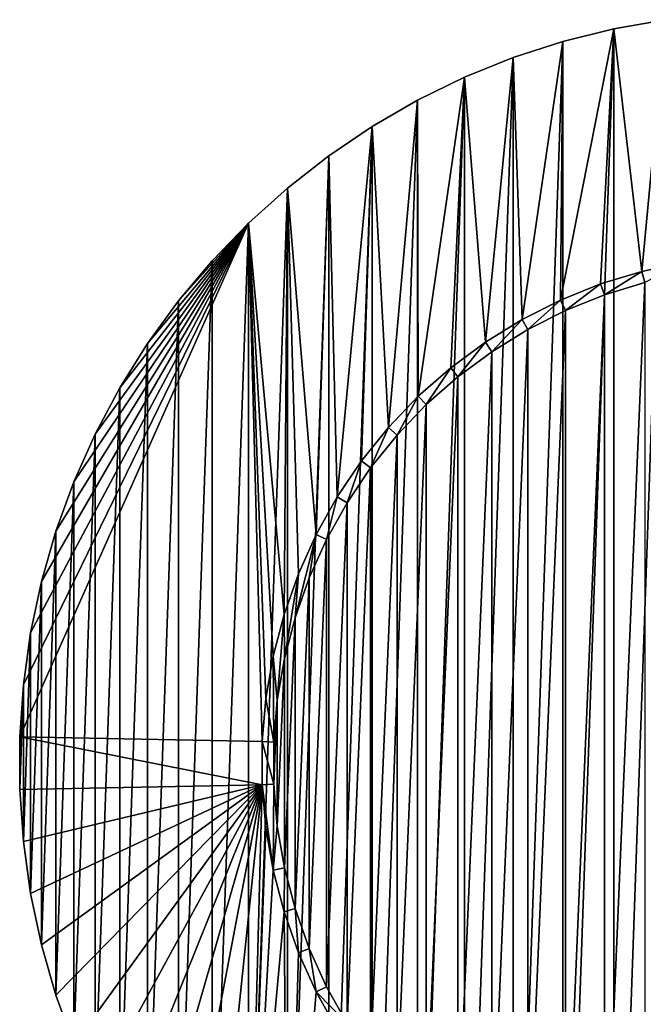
# Model space of a CAD drawing. Extents: x -300 to 306, y -600 to 600.
# Tile 29 of 33: x 197 to 224, y 281 to 323. Entities that reach past the tile are written whole.
import ezdxf

# ---------------------------------------------------------------- set-up
doc = ezdxf.new("R2010")
doc.units = 0
doc.header["$MEASUREMENT"] = 0

msp = doc.modelspace()

# ---------------------------------------------------------------- linework, layer by layer
for points in [[(223.956497, 312.2901, -30), (222.742905, 322.789795, -30), (224.976898, 323.183685, -30)], [(224.976898, 258.816315, -29), (224.976898, 323.183685, -29), (222.742905, 259.210205, -29)], [(222.742905, 259.210205, -29), (224.976898, 323.183685, -29), (222.742905, 322.789795, -29)], [(222.742905, 322.789795, -30), (222.742905, 322.789795, -29), (224.976898, 323.183685, -30)], [(224.976898, 323.183685, -30), (222.742905, 322.789795, -29), (224.976898, 323.183685, -29)], [(223.956497, 312.2901, -30), (224.976898, 323.183685, -30), (225.781998, 312.683594, -30)], [(220.438202, 311.046997, -30), (220.541794, 322.240997, -30), (222.742905, 322.789795, -30)], [(220.438202, 311.046997, -30), (222.742905, 322.789795, -30), (222.170898, 311.743286, -30)], [(222.742905, 259.210205, -29), (222.742905, 322.789795, -29), (220.541794, 259.759003, -29)], [(220.541794, 259.759003, -29), (222.742905, 322.789795, -29), (220.541794, 322.240997, -29)], [(220.541794, 322.240997, -30), (220.541794, 322.240997, -29), (222.742905, 322.789795, -30)], [(222.742905, 322.789795, -30), (220.541794, 322.240997, -29), (222.742905, 322.789795, -29)], [(222.170898, 311.743286, -30), (222.742905, 322.789795, -30), (223.956497, 312.2901, -30)], [(218.770706, 310.206299, -30), (218.384293, 321.540009, -30), (220.541794, 322.240997, -30)], [(220.541794, 259.759003, -29), (220.541794, 322.240997, -29), (218.384293, 260.459991, -29)], [(218.384293, 260.459991, -29), (220.541794, 322.240997, -29), (218.384293, 321.540009, -29)], [(218.384293, 321.540009, -30), (218.384293, 321.540009, -29), (220.541794, 322.240997, -30)], [(220.541794, 322.240997, -30), (218.384293, 321.540009, -29), (220.541794, 322.240997, -29)], [(218.770706, 310.206299, -30), (220.541794, 322.240997, -30), (220.438202, 311.046997, -30)], [(217.180603, 309.227203, -30), (216.281097, 320.690186, -30), (218.384293, 321.540009, -30)], [(218.384293, 260.459991, -29), (218.384293, 321.540009, -29), (216.281097, 261.309814, -29)], [(216.281097, 261.309814, -29), (218.384293, 321.540009, -29), (216.281097, 320.690186, -29)], [(216.281097, 320.690186, -30), (216.281097, 320.690186, -29), (218.384293, 321.540009, -30)], [(218.384293, 321.540009, -30), (216.281097, 320.690186, -29), (218.384293, 321.540009, -29)], [(217.180603, 309.227203, -30), (218.384293, 321.540009, -30), (218.770706, 310.206299, -30)], [(214.277298, 306.882996, -30), (214.242203, 319.695801, -30), (216.281097, 320.690186, -30)], [(216.281097, 261.309814, -29), (216.281097, 320.690186, -29), (214.242203, 262.304199, -29)], [(214.242203, 262.304199, -29), (216.281097, 320.690186, -29), (214.242203, 319.695801, -29)], [(214.242203, 319.695801, -30), (214.242203, 319.695801, -29), (216.281097, 320.690186, -30)], [(216.281097, 320.690186, -30), (214.242203, 319.695801, -29), (216.281097, 320.690186, -29)], [(214.277298, 306.882996, -30), (216.281097, 320.690186, -30), (215.679199, 308.116791, -30)], [(215.679199, 308.116791, -30), (216.281097, 320.690186, -30), (217.180603, 309.227203, -30)], [(212.985199, 305.534912, -30), (212.277603, 318.561615, -30), (214.242203, 319.695801, -30)], [(214.242203, 262.304199, -29), (214.242203, 319.695801, -29), (212.277603, 263.438385, -29)], [(212.277603, 263.438385, -29), (214.242203, 319.695801, -29), (212.277603, 318.561615, -29)], [(212.277603, 318.561615, -30), (212.277603, 318.561615, -29), (214.242203, 319.695801, -30)], [(214.242203, 319.695801, -30), (212.277603, 318.561615, -29), (214.242203, 319.695801, -29)], [(212.985199, 305.534912, -30), (214.242203, 319.695801, -30), (214.277298, 306.882996, -30)], [(210.766403, 302.53479, -30), (210.397003, 317.293091, -30), (212.277603, 318.561615, -30)], [(212.277603, 263.438385, -29), (212.277603, 318.561615, -29), (210.397003, 264.706909, -29)], [(210.397003, 264.706909, -29), (212.277603, 318.561615, -29), (210.397003, 317.293091, -29)], [(210.397003, 317.293091, -30), (210.397003, 317.293091, -29), (212.277603, 318.561615, -30)], [(212.277603, 318.561615, -30), (210.397003, 317.293091, -29), (212.277603, 318.561615, -29)], [(210.766403, 302.53479, -30), (212.277603, 318.561615, -30), (211.812103, 304.081909, -30)], [(211.812103, 304.081909, -30), (212.277603, 318.561615, -30), (212.985199, 305.534912, -30)], [(209.855606, 300.90451, -30), (208.609406, 315.896515, -30), (210.397003, 317.293091, -30)], [(210.397003, 264.706909, -29), (210.397003, 317.293091, -29), (208.609406, 266.103485, -29)], [(208.609406, 266.103485, -29), (210.397003, 317.293091, -29), (208.609406, 315.896515, -29)], [(208.609406, 315.896515, -30), (208.609406, 315.896515, -29), (210.397003, 317.293091, -30)], [(210.397003, 317.293091, -30), (208.609406, 315.896515, -29), (210.397003, 317.293091, -29)], [(209.855606, 300.90451, -30), (210.397003, 317.293091, -30), (210.766403, 302.53479, -30)], [(206.923599, 314.37851, -30), (208.609406, 315.896515, -30), (208.464294, 297.442108, -30)], [(208.609406, 266.103485, -29), (208.609406, 315.896515, -29), (206.923599, 267.62149, -29)], [(206.923599, 267.62149, -29), (208.609406, 315.896515, -29), (206.923599, 314.37851, -29)], [(206.923599, 314.37851, -30), (206.923599, 314.37851, -29), (208.609406, 315.896515, -30)], [(208.609406, 315.896515, -30), (206.923599, 314.37851, -29), (208.609406, 315.896515, -29)], [(208.464294, 297.442108, -30), (208.609406, 315.896515, -30), (209.086395, 299.202911, -30)], [(209.086395, 299.202911, -30), (208.609406, 315.896515, -30), (209.855606, 300.90451, -30)], [(206.923599, 314.37851, -30), (207.519806, 291.933685, -30), (197.019806, 292.134186, -30)], [(206.923599, 314.37851, -30), (197.019806, 292.134186, -30), (197.177994, 294.397186, -30)], [(206.923599, 314.37851, -30), (197.177994, 294.397186, -30), (197.493698, 296.643585, -30)], [(206.923599, 314.37851, -30), (197.493698, 296.643585, -30), (197.965393, 298.862488, -30)], [(206.923599, 314.37851, -30), (197.965393, 298.862488, -30), (198.590698, 301.043091, -30)], [(206.923599, 314.37851, -30), (198.590698, 301.043091, -30), (199.366501, 303.174713, -30)], [(206.923599, 314.37851, -30), (199.366501, 303.174713, -30), (200.2892, 305.247101, -30)], [(206.923599, 314.37851, -30), (200.2892, 305.247101, -30), (201.354202, 307.25, -30)], [(206.923599, 314.37851, -30), (201.354202, 307.25, -30), (202.556305, 309.173798, -30)], [(206.923599, 314.37851, -30), (202.556305, 309.173798, -30), (203.889603, 311.009003, -30)], [(206.923599, 314.37851, -30), (203.889603, 311.009003, -30), (205.347794, 312.746704, -30)], [(206.923599, 267.62149, -29), (206.923599, 314.37851, -29), (205.347794, 269.253296, -29)], [(205.347794, 269.253296, -29), (206.923599, 314.37851, -29), (205.347794, 312.746704, -29)], [(205.347794, 312.746704, -30), (205.347794, 312.746704, -29), (206.923599, 314.37851, -30)], [(206.923599, 314.37851, -30), (205.347794, 312.746704, -29), (206.923599, 314.37851, -29)], [(206.923599, 314.37851, -30), (208.464294, 297.442108, -30), (207.993805, 295.634888, -30)], [(206.923599, 314.37851, -30), (207.993805, 295.634888, -30), (207.678207, 293.794403, -30)], [(206.923599, 314.37851, -30), (207.678207, 293.794403, -30), (207.519806, 291.933685, -30)], [(205.347794, 269.253296, -29), (205.347794, 312.746704, -29), (203.889603, 270.990997, -29)], [(203.889603, 270.990997, -29), (205.347794, 312.746704, -29), (203.889603, 311.009003, -29)], [(203.889603, 311.009003, -30), (203.889603, 311.009003, -29), (205.347794, 312.746704, -30)], [(205.347794, 312.746704, -30), (203.889603, 311.009003, -29), (205.347794, 312.746704, -29)], [(223.956497, 312.2901, -29.5), (223.956497, 312.2901, -30), (225.781998, 312.683594, -30)], [(223.956497, 312.2901, -29.5), (225.781998, 312.683594, -30), (225.781998, 312.683594, -29.5)], [(224.082504, 311.806213, -29.5), (223.956497, 312.2901, -29.5), (225.781998, 312.683594, -29.5)], [(222.170898, 311.743286, -29.5), (222.170898, 311.743286, -30), (223.956497, 312.2901, -30)], [(222.170898, 311.743286, -29.5), (223.956497, 312.2901, -30), (223.956497, 312.2901, -29.5)], [(222.337494, 311.271912, -29.5), (222.170898, 311.743286, -29.5), (223.956497, 312.2901, -29.5)], [(222.337494, 311.271912, -29.5), (223.956497, 312.2901, -29.5), (224.082504, 311.806213, -29.5)], [(220.438202, 311.046997, -29.5), (220.438202, 311.046997, -30), (222.170898, 311.743286, -30)], [(220.438202, 311.046997, -29.5), (222.170898, 311.743286, -30), (222.170898, 311.743286, -29.5)], [(220.644104, 310.5914, -29.5), (220.438202, 311.046997, -29.5), (222.170898, 311.743286, -29.5)], [(220.644104, 310.5914, -29.5), (222.170898, 311.743286, -29.5), (222.337494, 311.271912, -29.5)], [(224.082504, 311.806213, -30), (224.082504, 270.193787, -30), (222.337494, 270.728088, -30)], [(224.082504, 311.806213, -30), (222.337494, 270.728088, -30), (222.337494, 311.271912, -30)], [(222.337494, 311.271912, -30), (222.337494, 311.271912, -29.5), (224.082504, 311.806213, -30)], [(224.082504, 311.806213, -30), (222.337494, 311.271912, -29.5), (224.082504, 311.806213, -29.5)], [(222.337494, 311.271912, -30), (222.337494, 270.728088, -30), (220.644104, 271.4086, -30)], [(222.337494, 311.271912, -30), (220.644104, 271.4086, -30), (220.644104, 310.5914, -30)], [(220.644104, 310.5914, -30), (220.644104, 310.5914, -29.5), (222.337494, 311.271912, -30)], [(222.337494, 311.271912, -30), (220.644104, 310.5914, -29.5), (222.337494, 311.271912, -29.5)], [(203.889603, 270.990997, -29), (203.889603, 311.009003, -29), (202.556305, 272.826202, -29)], [(202.556305, 272.826202, -29), (203.889603, 311.009003, -29), (202.556305, 309.173798, -29)], [(202.556305, 309.173798, -30), (202.556305, 309.173798, -29), (203.889603, 311.009003, -30)], [(203.889603, 311.009003, -30), (202.556305, 309.173798, -29), (203.889603, 311.009003, -29)], [(218.770706, 310.206299, -29.5), (218.770706, 310.206299, -30), (220.438202, 311.046997, -30)], [(218.770706, 310.206299, -29.5), (220.438202, 311.046997, -30), (220.438202, 311.046997, -29.5)], [(219.014603, 309.769806, -29.5), (218.770706, 310.206299, -29.5), (220.438202, 311.046997, -29.5)], [(219.014603, 309.769806, -29.5), (220.438202, 311.046997, -29.5), (220.644104, 310.5914, -29.5)], [(220.644104, 310.5914, -30), (220.644104, 271.4086, -30), (219.014603, 272.230194, -30)], [(220.644104, 310.5914, -30), (219.014603, 272.230194, -30), (219.014603, 309.769806, -30)], [(219.014603, 309.769806, -30), (219.014603, 309.769806, -29.5), (220.644104, 310.5914, -30)], [(220.644104, 310.5914, -30), (219.014603, 309.769806, -29.5), (220.644104, 310.5914, -29.5)], [(217.180603, 309.227203, -29.5), (217.180603, 309.227203, -30), (218.770706, 310.206299, -30)], [(217.180603, 309.227203, -29.5), (218.770706, 310.206299, -30), (218.770706, 310.206299, -29.5)], [(217.460495, 308.812988, -29.5), (217.180603, 309.227203, -29.5), (218.770706, 310.206299, -29.5)], [(217.460495, 308.812988, -29.5), (218.770706, 310.206299, -29.5), (219.014603, 309.769806, -29.5)], [(219.014603, 309.769806, -30), (219.014603, 272.230194, -30), (217.460495, 273.187012, -30)], [(219.014603, 309.769806, -30), (217.460495, 273.187012, -30), (217.460495, 308.812988, -30)], [(217.460495, 308.812988, -30), (217.460495, 308.812988, -29.5), (219.014603, 309.769806, -30)], [(219.014603, 309.769806, -30), (217.460495, 308.812988, -29.5), (219.014603, 309.769806, -29.5)], [(202.556305, 272.826202, -29), (202.556305, 309.173798, -29), (201.354202, 274.75, -29)], [(201.354202, 274.75, -29), (202.556305, 309.173798, -29), (201.354202, 307.25, -29)], [(201.354202, 307.25, -30), (201.354202, 307.25, -29), (202.556305, 309.173798, -30)], [(202.556305, 309.173798, -30), (201.354202, 307.25, -29), (202.556305, 309.173798, -29)], [(215.679199, 308.116791, -29.5), (215.679199, 308.116791, -30), (217.180603, 309.227203, -30)], [(215.679199, 308.116791, -29.5), (217.180603, 309.227203, -30), (217.180603, 309.227203, -29.5)], [(215.993301, 307.727814, -29.5), (215.679199, 308.116791, -29.5), (217.180603, 309.227203, -29.5)], [(215.993301, 307.727814, -29.5), (217.180603, 309.227203, -29.5), (217.460495, 308.812988, -29.5)], [(217.460495, 308.812988, -30), (217.460495, 273.187012, -30), (215.993301, 274.272186, -30)], [(217.460495, 308.812988, -30), (215.993301, 274.272186, -30), (215.993301, 307.727814, -30)], [(215.993301, 307.727814, -30), (215.993301, 307.727814, -29.5), (217.460495, 308.812988, -30)], [(217.460495, 308.812988, -30), (215.993301, 307.727814, -29.5), (217.460495, 308.812988, -29.5)], [(214.277298, 306.882996, -29.5), (214.277298, 306.882996, -30), (215.679199, 308.116791, -30)], [(214.277298, 306.882996, -29.5), (215.679199, 308.116791, -30), (215.679199, 308.116791, -29.5)], [(214.623306, 306.522095, -29.5), (214.277298, 306.882996, -29.5), (215.679199, 308.116791, -29.5)], [(214.623306, 306.522095, -29.5), (215.679199, 308.116791, -29.5), (215.993301, 307.727814, -29.5)], [(215.993301, 307.727814, -30), (215.993301, 274.272186, -30), (214.623306, 275.477905, -30)], [(215.993301, 307.727814, -30), (214.623306, 275.477905, -30), (214.623306, 306.522095, -30)], [(214.623306, 306.522095, -30), (214.623306, 306.522095, -29.5), (215.993301, 307.727814, -30)], [(215.993301, 307.727814, -30), (214.623306, 306.522095, -29.5), (215.993301, 307.727814, -29.5)], [(201.354202, 274.75, -29), (201.354202, 307.25, -29), (200.2892, 276.752899, -29)], [(200.2892, 276.752899, -29), (201.354202, 307.25, -29), (200.2892, 305.247101, -29)], [(200.2892, 305.247101, -30), (200.2892, 305.247101, -29), (201.354202, 307.25, -30)], [(201.354202, 307.25, -30), (200.2892, 305.247101, -29), (201.354202, 307.25, -29)], [(212.985199, 305.534912, -29.5), (212.985199, 305.534912, -30), (214.277298, 306.882996, -30)], [(212.985199, 305.534912, -29.5), (214.277298, 306.882996, -30), (214.277298, 306.882996, -29.5)], [(213.360504, 305.204498, -29.5), (212.985199, 305.534912, -29.5), (214.277298, 306.882996, -29.5)], [(213.360504, 305.204498, -29.5), (214.277298, 306.882996, -29.5), (214.623306, 306.522095, -29.5)], [(214.623306, 306.522095, -30), (214.623306, 275.477905, -30), (213.360504, 276.795502, -30)], [(214.623306, 306.522095, -30), (213.360504, 276.795502, -30), (213.360504, 305.204498, -30)], [(213.360504, 305.204498, -30), (213.360504, 305.204498, -29.5), (214.623306, 306.522095, -30)], [(214.623306, 306.522095, -30), (213.360504, 305.204498, -29.5), (214.623306, 306.522095, -29.5)], [(200.2892, 276.752899, -29), (200.2892, 305.247101, -29), (199.366501, 278.825287, -29)], [(199.366501, 278.825287, -29), (200.2892, 305.247101, -29), (199.366501, 303.174713, -29)], [(199.366501, 303.174713, -30), (199.366501, 303.174713, -29), (200.2892, 305.247101, -30)], [(200.2892, 305.247101, -30), (199.366501, 303.174713, -29), (200.2892, 305.247101, -29)], [(211.812103, 304.081909, -29.5), (211.812103, 304.081909, -30), (212.985199, 305.534912, -30)], [(211.812103, 304.081909, -29.5), (212.985199, 305.534912, -30), (212.985199, 305.534912, -29.5)], [(212.214096, 303.784607, -29.5), (211.812103, 304.081909, -29.5), (212.985199, 305.534912, -29.5)], [(212.214096, 303.784607, -29.5), (212.985199, 305.534912, -29.5), (213.360504, 305.204498, -29.5)], [(213.360504, 305.204498, -30), (213.360504, 276.795502, -30), (212.214096, 278.215393, -30)], [(213.360504, 305.204498, -30), (212.214096, 278.215393, -30), (212.214096, 303.784607, -30)], [(212.214096, 303.784607, -30), (212.214096, 303.784607, -29.5), (213.360504, 305.204498, -30)], [(213.360504, 305.204498, -30), (212.214096, 303.784607, -29.5), (213.360504, 305.204498, -29.5)], [(210.766403, 302.53479, -29.5), (210.766403, 302.53479, -30), (211.812103, 304.081909, -30)], [(210.766403, 302.53479, -29.5), (211.812103, 304.081909, -30), (211.812103, 304.081909, -29.5)], [(211.192093, 302.272614, -29.5), (210.766403, 302.53479, -29.5), (211.812103, 304.081909, -29.5)], [(211.192093, 302.272614, -29.5), (211.812103, 304.081909, -29.5), (212.214096, 303.784607, -29.5)], [(212.214096, 303.784607, -30), (212.214096, 278.215393, -30), (211.192093, 279.727386, -30)], [(212.214096, 303.784607, -30), (211.192093, 279.727386, -30), (211.192093, 302.272614, -30)], [(211.192093, 302.272614, -30), (211.192093, 302.272614, -29.5), (212.214096, 303.784607, -30)], [(212.214096, 303.784607, -30), (211.192093, 302.272614, -29.5), (212.214096, 303.784607, -29.5)], [(199.366501, 278.825287, -29), (199.366501, 303.174713, -29), (198.590698, 280.956909, -29)], [(198.590698, 280.956909, -29), (199.366501, 303.174713, -29), (198.590698, 301.043091, -29)], [(198.590698, 301.043091, -30), (198.590698, 301.043091, -29), (199.366501, 303.174713, -30)], [(199.366501, 303.174713, -30), (198.590698, 301.043091, -29), (199.366501, 303.174713, -29)], [(209.855606, 300.90451, -29.5), (209.855606, 300.90451, -30), (210.766403, 302.53479, -30)], [(209.855606, 300.90451, -29.5), (210.766403, 302.53479, -30), (210.766403, 302.53479, -29.5)], [(210.302094, 300.679413, -29.5), (209.855606, 300.90451, -29.5), (210.766403, 302.53479, -29.5)], [(210.302094, 300.679413, -29.5), (210.766403, 302.53479, -29.5), (211.192093, 302.272614, -29.5)], [(211.192093, 302.272614, -30), (211.192093, 279.727386, -30), (210.302094, 281.320587, -30)], [(211.192093, 302.272614, -30), (210.302094, 281.320587, -30), (210.302094, 300.679413, -30)], [(210.302094, 300.679413, -30), (210.302094, 300.679413, -29.5), (211.192093, 302.272614, -30)], [(211.192093, 302.272614, -30), (210.302094, 300.679413, -29.5), (211.192093, 302.272614, -29.5)], [(198.590698, 280.956909, -29), (198.590698, 301.043091, -29), (197.965393, 283.137512, -29)], [(197.965393, 283.137512, -29), (198.590698, 301.043091, -29), (197.965393, 298.862488, -29)], [(197.965393, 298.862488, -30), (197.965393, 298.862488, -29), (198.590698, 301.043091, -30)], [(198.590698, 301.043091, -30), (197.965393, 298.862488, -29), (198.590698, 301.043091, -29)], [(208.942398, 297.295685, -29.5), (209.086395, 299.202911, -29.5), (209.855606, 300.90451, -29.5)], [(208.942398, 297.295685, -29.5), (209.855606, 300.90451, -29.5), (209.5504, 299.016388, -29.5)], [(209.086395, 299.202911, -29.5), (209.086395, 299.202911, -30), (209.855606, 300.90451, -30)], [(209.086395, 299.202911, -29.5), (209.855606, 300.90451, -30), (209.855606, 300.90451, -29.5)], [(209.5504, 299.016388, -29.5), (209.855606, 300.90451, -29.5), (210.302094, 300.679413, -29.5)], [(210.302094, 300.679413, -30), (210.302094, 281.320587, -30), (209.5504, 282.983612, -30)], [(210.302094, 300.679413, -30), (209.5504, 282.983612, -30), (209.5504, 299.016388, -30)], [(209.5504, 299.016388, -30), (209.5504, 299.016388, -29.5), (210.302094, 300.679413, -30)], [(210.302094, 300.679413, -30), (209.5504, 299.016388, -29.5), (210.302094, 300.679413, -29.5)], [(197.965393, 283.137512, -29), (197.965393, 298.862488, -29), (197.493698, 285.356415, -29)], [(197.493698, 285.356415, -29), (197.965393, 298.862488, -29), (197.493698, 296.643585, -29)], [(197.493698, 296.643585, -30), (197.493698, 296.643585, -29), (197.965393, 298.862488, -30)], [(197.965393, 298.862488, -30), (197.493698, 296.643585, -29), (197.965393, 298.862488, -29)], [(208.464294, 297.442108, -29.5), (208.464294, 297.442108, -30), (209.086395, 299.202911, -30)], [(208.464294, 297.442108, -29.5), (209.086395, 299.202911, -30), (209.086395, 299.202911, -29.5)], [(208.482605, 295.529602, -29.5), (208.464294, 297.442108, -29.5), (209.086395, 299.202911, -29.5)], [(208.482605, 295.529602, -29.5), (209.086395, 299.202911, -29.5), (208.942398, 297.295685, -29.5)], [(209.5504, 299.016388, -30), (209.5504, 282.983612, -30), (208.942398, 284.704315, -30)], [(209.5504, 299.016388, -30), (208.942398, 284.704315, -30), (208.942398, 297.295685, -30)], [(208.942398, 297.295685, -30), (208.942398, 297.295685, -29.5), (209.5504, 299.016388, -30)], [(209.5504, 299.016388, -30), (208.942398, 297.295685, -29.5), (209.5504, 299.016388, -29.5)], [(207.993805, 295.634888, -29.5), (207.993805, 295.634888, -30), (208.464294, 297.442108, -30)], [(207.993805, 295.634888, -29.5), (208.464294, 297.442108, -30), (208.464294, 297.442108, -29.5)], [(208.174103, 293.730896, -29.5), (207.993805, 295.634888, -29.5), (208.464294, 297.442108, -29.5)], [(208.174103, 293.730896, -29.5), (208.464294, 297.442108, -29.5), (208.482605, 295.529602, -29.5)], [(208.942398, 297.295685, -30), (208.942398, 284.704315, -30), (208.482605, 286.470398, -30)], [(208.942398, 297.295685, -30), (208.482605, 286.470398, -30), (208.482605, 295.529602, -30)], [(208.482605, 295.529602, -30), (208.482605, 295.529602, -29.5), (208.942398, 297.295685, -30)], [(208.942398, 297.295685, -30), (208.482605, 295.529602, -29.5), (208.942398, 297.295685, -29.5)], [(197.493698, 285.356415, -29), (197.493698, 296.643585, -29), (197.177994, 287.602814, -29)], [(197.177994, 287.602814, -29), (197.493698, 296.643585, -29), (197.177994, 294.397186, -29)], [(197.177994, 294.397186, -30), (197.177994, 294.397186, -29), (197.493698, 296.643585, -30)], [(197.493698, 296.643585, -30), (197.177994, 294.397186, -29), (197.493698, 296.643585, -29)], [(207.678207, 293.794403, -29.5), (207.678207, 293.794403, -30), (207.993805, 295.634888, -30)], [(207.678207, 293.794403, -29.5), (207.993805, 295.634888, -30), (207.993805, 295.634888, -29.5)], [(208.019394, 291.912506, -29.5), (207.678207, 293.794403, -29.5), (207.993805, 295.634888, -29.5)], [(208.019394, 291.912506, -29.5), (207.993805, 295.634888, -29.5), (208.174103, 293.730896, -29.5)], [(208.482605, 295.529602, -30), (208.482605, 286.470398, -30), (208.174103, 288.269104, -30)], [(208.482605, 295.529602, -30), (208.174103, 288.269104, -30), (208.174103, 293.730896, -30)], [(208.174103, 293.730896, -30), (208.174103, 293.730896, -29.5), (208.482605, 295.529602, -30)], [(208.482605, 295.529602, -30), (208.174103, 293.730896, -29.5), (208.482605, 295.529602, -29.5)], [(197.177994, 287.602814, -29), (197.177994, 294.397186, -29), (197.019806, 289.865814, -29)], [(197.019806, 289.865814, -29), (197.177994, 294.397186, -29), (197.019806, 292.134186, -29)], [(197.019806, 292.134186, -30), (197.019806, 292.134186, -29), (197.177994, 294.397186, -30)], [(197.177994, 294.397186, -30), (197.019806, 292.134186, -29), (197.177994, 294.397186, -29)], [(207.519806, 291.933685, -29.5), (207.519806, 291.933685, -30), (207.678207, 293.794403, -30)], [(207.519806, 291.933685, -29.5), (207.678207, 293.794403, -30), (207.678207, 293.794403, -29.5)], [(208.019394, 291.912506, -29.5), (207.519806, 291.933685, -29.5), (207.678207, 293.794403, -29.5)], [(208.174103, 293.730896, -30), (208.174103, 288.269104, -30), (208.019394, 290.087494, -30)], [(208.174103, 293.730896, -30), (208.019394, 290.087494, -30), (208.019394, 291.912506, -30)], [(208.019394, 291.912506, -30), (208.019394, 291.912506, -29.5), (208.174103, 293.730896, -30)], [(208.174103, 293.730896, -30), (208.019394, 291.912506, -29.5), (208.174103, 293.730896, -29.5)], [(207.519806, 290.066315, -30), (197.019806, 289.865814, -30), (197.019806, 292.134186, -30)], [(207.519806, 290.066315, -30), (197.019806, 292.134186, -30), (207.519806, 291.933685, -30)], [(197.019806, 289.865814, -30), (197.019806, 289.865814, -29), (197.019806, 292.134186, -30)], [(197.019806, 292.134186, -30), (197.019806, 289.865814, -29), (197.019806, 292.134186, -29)], [(207.519806, 290.066315, -29.5), (207.519806, 290.066315, -30), (207.519806, 291.933685, -30)], [(207.519806, 290.066315, -29.5), (207.519806, 291.933685, -30), (207.519806, 291.933685, -29.5)], [(208.019394, 290.087494, -29.5), (207.519806, 290.066315, -29.5), (207.519806, 291.933685, -29.5)], [(208.019394, 290.087494, -29.5), (207.519806, 291.933685, -29.5), (208.019394, 291.912506, -29.5)], [(208.019394, 290.087494, -30), (208.019394, 290.087494, -29.5), (208.019394, 291.912506, -30)], [(208.019394, 291.912506, -30), (208.019394, 290.087494, -29.5), (208.019394, 291.912506, -29.5)], [(207.519806, 290.066315, -30), (197.177994, 287.602814, -30), (197.019806, 289.865814, -30)], [(197.177994, 287.602814, -30), (197.177994, 287.602814, -29), (197.019806, 289.865814, -30)], [(197.019806, 289.865814, -30), (197.177994, 287.602814, -29), (197.019806, 289.865814, -29)], [(207.519806, 290.066315, -30), (197.493698, 285.356415, -30), (197.177994, 287.602814, -30)], [(207.519806, 290.066315, -30), (197.965393, 283.137512, -30), (197.493698, 285.356415, -30)], [(207.519806, 290.066315, -30), (198.590698, 280.956909, -30), (197.965393, 283.137512, -30)], [(207.519806, 290.066315, -30), (199.366501, 278.825287, -30), (198.590698, 280.956909, -30)], [(207.519806, 290.066315, -30), (200.2892, 276.752899, -30), (199.366501, 278.825287, -30)], [(207.519806, 290.066315, -30), (201.354202, 274.75, -30), (200.2892, 276.752899, -30)], [(207.519806, 290.066315, -30), (202.556305, 272.826202, -30), (201.354202, 274.75, -30)], [(207.519806, 290.066315, -30), (203.889603, 270.990997, -30), (202.556305, 272.826202, -30)], [(207.519806, 290.066315, -30), (205.347794, 269.253296, -30), (203.889603, 270.990997, -30)], [(207.519806, 290.066315, -30), (206.923599, 267.62149, -30), (205.347794, 269.253296, -30)], [(206.923599, 267.62149, -30), (207.519806, 290.066315, -30), (207.678207, 288.205597, -30)], [(207.993805, 286.365112, -29.5), (207.519806, 290.066315, -29.5), (208.019394, 290.087494, -29.5)], [(207.519806, 290.066315, -30), (207.678207, 288.205597, -29.5), (207.678207, 288.205597, -30)], [(207.678207, 288.205597, -29.5), (207.519806, 290.066315, -30), (207.519806, 290.066315, -29.5)], [(207.519806, 290.066315, -29.5), (207.993805, 286.365112, -29.5), (207.678207, 288.205597, -29.5)], [(208.019394, 290.087494, -29.5), (208.174103, 288.269104, -29.5), (207.993805, 286.365112, -29.5)], [(208.174103, 288.269104, -30), (208.174103, 288.269104, -29.5), (208.019394, 290.087494, -30)], [(208.019394, 290.087494, -30), (208.174103, 288.269104, -29.5), (208.019394, 290.087494, -29.5)], [(206.923599, 267.62149, -30), (207.678207, 288.205597, -30), (207.993805, 286.365112, -30)], [(207.678207, 288.205597, -30), (207.678207, 288.205597, -29.5), (207.993805, 286.365112, -29.5)], [(207.678207, 288.205597, -30), (207.993805, 286.365112, -29.5), (207.993805, 286.365112, -30)], [(207.993805, 286.365112, -29.5), (208.174103, 288.269104, -29.5), (208.482605, 286.470398, -29.5)], [(208.482605, 286.470398, -30), (208.482605, 286.470398, -29.5), (208.174103, 288.269104, -30)], [(208.174103, 288.269104, -30), (208.482605, 286.470398, -29.5), (208.174103, 288.269104, -29.5)], [(197.493698, 285.356415, -30), (197.493698, 285.356415, -29), (197.177994, 287.602814, -30)], [(197.177994, 287.602814, -30), (197.493698, 285.356415, -29), (197.177994, 287.602814, -29)], [(207.993805, 286.365112, -29.5), (208.482605, 286.470398, -29.5), (208.464294, 284.557892, -29.5)], [(208.464294, 284.557892, -29.5), (208.482605, 286.470398, -29.5), (208.942398, 284.704315, -29.5)], [(208.942398, 284.704315, -30), (208.942398, 284.704315, -29.5), (208.482605, 286.470398, -30)], [(208.482605, 286.470398, -30), (208.942398, 284.704315, -29.5), (208.482605, 286.470398, -29.5)], [(206.923599, 267.62149, -30), (207.993805, 286.365112, -30), (208.464294, 284.557892, -30)], [(207.993805, 286.365112, -30), (207.993805, 286.365112, -29.5), (208.464294, 284.557892, -29.5)], [(207.993805, 286.365112, -30), (208.464294, 284.557892, -29.5), (208.464294, 284.557892, -30)], [(197.965393, 283.137512, -30), (197.965393, 283.137512, -29), (197.493698, 285.356415, -30)], [(197.493698, 285.356415, -30), (197.965393, 283.137512, -29), (197.493698, 285.356415, -29)], [(206.923599, 267.62149, -30), (208.464294, 284.557892, -30), (208.609406, 266.103485, -30)], [(208.464294, 284.557892, -29.5), (208.942398, 284.704315, -29.5), (209.086395, 282.797089, -29.5)], [(208.609406, 266.103485, -30), (208.464294, 284.557892, -30), (209.086395, 282.797089, -30)], [(208.464294, 284.557892, -30), (208.464294, 284.557892, -29.5), (209.086395, 282.797089, -29.5)], [(208.464294, 284.557892, -30), (209.086395, 282.797089, -29.5), (209.086395, 282.797089, -30)], [(209.5504, 282.983612, -30), (209.5504, 282.983612, -29.5), (208.942398, 284.704315, -30)], [(208.942398, 284.704315, -30), (209.5504, 282.983612, -29.5), (208.942398, 284.704315, -29.5)], [(209.086395, 282.797089, -29.5), (208.942398, 284.704315, -29.5), (209.5504, 282.983612, -29.5)], [(198.590698, 280.956909, -30), (198.590698, 280.956909, -29), (197.965393, 283.137512, -30)], [(197.965393, 283.137512, -30), (198.590698, 280.956909, -29), (197.965393, 283.137512, -29)], [(209.086395, 282.797089, -30), (209.855606, 281.09549, -30), (208.609406, 266.103485, -30)], [(209.086395, 282.797089, -29.5), (209.5504, 282.983612, -29.5), (209.855606, 281.09549, -29.5)], [(209.086395, 282.797089, -30), (209.086395, 282.797089, -29.5), (209.855606, 281.09549, -29.5)], [(209.086395, 282.797089, -30), (209.855606, 281.09549, -29.5), (209.855606, 281.09549, -30)], [(210.302094, 281.320587, -30), (210.302094, 281.320587, -29.5), (209.5504, 282.983612, -30)], [(209.5504, 282.983612, -30), (210.302094, 281.320587, -29.5), (209.5504, 282.983612, -29.5)], [(209.5504, 282.983612, -29.5), (210.302094, 281.320587, -29.5), (209.855606, 281.09549, -29.5)], [(209.855606, 281.09549, -29.5), (210.302094, 281.320587, -29.5), (211.192093, 279.727386, -29.5)], [(211.192093, 279.727386, -30), (211.192093, 279.727386, -29.5), (210.302094, 281.320587, -30)], [(210.302094, 281.320587, -30), (211.192093, 279.727386, -29.5), (210.302094, 281.320587, -29.5)], [(199.366501, 278.825287, -30), (199.366501, 278.825287, -29), (198.590698, 280.956909, -30)], [(198.590698, 280.956909, -30), (199.366501, 278.825287, -29), (198.590698, 280.956909, -29)], [(208.609406, 266.103485, -30), (209.855606, 281.09549, -30), (210.766403, 279.46521, -30)], [(209.855606, 281.09549, -30), (209.855606, 281.09549, -29.5), (210.766403, 279.46521, -29.5)], [(209.855606, 281.09549, -30), (210.766403, 279.46521, -29.5), (210.766403, 279.46521, -30)], [(209.855606, 281.09549, -29.5), (211.192093, 279.727386, -29.5), (210.766403, 279.46521, -29.5)]]:
    msp.add_3dface(points)

doc.saveas('drawing.dxf')
